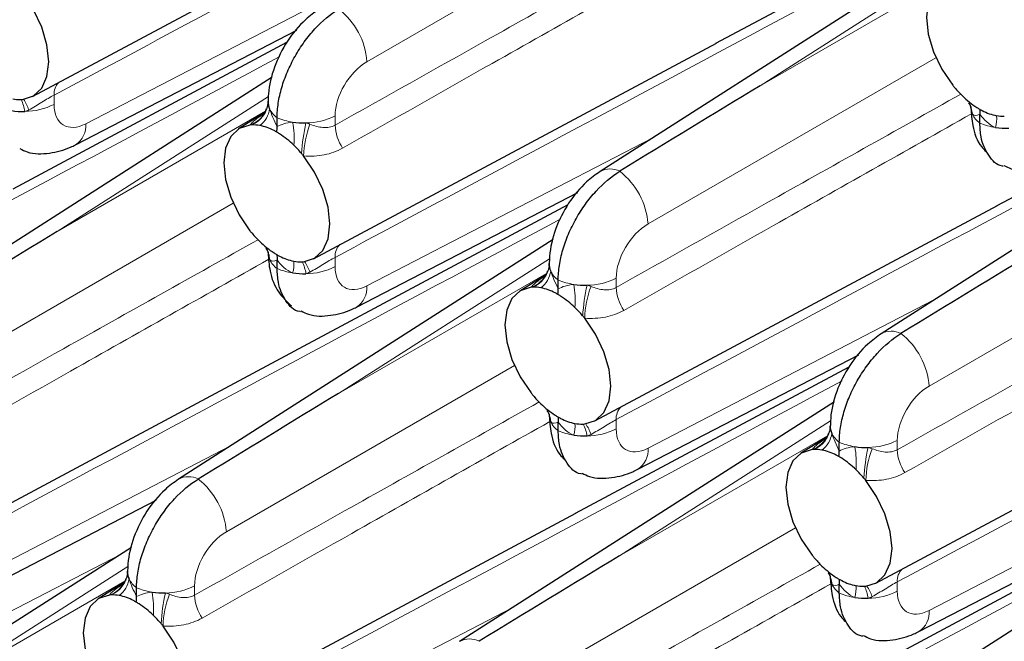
# Paper-space layout 'Blatt4' of a CAD drawing. Header units: millimetres. Extents: x 5 to 418, y 2 to 292.
# Tile 59 of 77: x 248 to 264, y 161 to 171. Entities that reach past the tile are written whole.
import ezdxf

# ---------------------------------------------------------------- set-up
doc = ezdxf.new("R2010")
doc.units = ezdxf.units.MM

psp = doc.layouts.new('Blatt4')

# ---------------------------------------------------------------- linework, layer by layer
at = {"color": 7, "linetype": 'Continuous', "lineweight": 25}
for p, q in [((248.098, 169.778), (254.81, 173.371)), ((259.488, 170.665), (264.05, 173.106)), ((263.804, 172.522), (257.558, 168.528)), ((248.815, 168.972), (252.501, 170.883)), ((247.776, 168.239), (252.338, 170.681)), ((252.782, 167.074), (259.495, 170.667)), ((264.172, 167.96), (268.734, 170.402)), ((252.093, 170.097), (245.846, 166.103)), ((252.023, 169.661), (252.025, 169.7)), ((268.489, 169.818), (262.242, 165.824)), ((251.971, 169.51), (251.533, 169.239)), ((251.989, 169.544), (252, 169.569)), ((252.174, 169.276), (252.174, 169.422)), ((263.886, 169.335), (263.886, 169.481)), ((253.5, 166.268), (257.186, 168.179)), ((252.461, 165.535), (257.023, 167.977)), ((257.467, 164.37), (264.179, 167.963)), ((256.777, 167.393), (250.531, 163.399)), ((252.174, 166.91), (252.174, 167.056)), ((256.707, 166.957), (256.709, 166.996)), ((256.655, 166.806), (256.217, 166.534)), ((256.674, 166.839), (256.684, 166.865)), ((256.859, 166.571), (256.859, 166.718)), ((245.755, 161.944), (252.468, 165.537)), ((258.184, 163.564), (261.87, 165.474)), ((257.145, 162.831), (261.707, 165.273)), ((262.152, 161.665), (268.864, 165.258)), ((261.462, 164.688), (255.215, 160.694)), ((256.859, 164.205), (256.859, 164.352)), ((261.392, 164.252), (261.394, 164.291)), ((261.34, 164.102), (260.902, 163.83)), ((261.358, 164.135), (261.369, 164.16)), ((261.544, 163.867), (261.544, 164.014)), ((246.473, 161.138), (250.159, 163.049)), ((250.44, 159.24), (257.152, 162.833)), ((262.869, 160.859), (266.555, 162.77)), ((261.83, 160.126), (266.392, 162.568)), ((249.75, 162.263), (243.504, 158.269)), ((266.146, 161.984), (259.9, 157.99)), ((249.68, 161.827), (249.682, 161.866)), ((249.628, 161.677), (249.19, 161.405)), ((249.647, 161.71), (249.658, 161.735)), ((261.544, 161.501), (261.544, 161.648)), ((249.832, 161.442), (249.832, 161.589))]:
    psp.add_line(p, q, dxfattribs=at)
at = {"color": 7, "linetype": 'Continuous', "lineweight": 18}
for p, q in [((258.471, 173.128), (253.671, 170.357)), ((263.74, 172.204), (260.222, 169.955)), ((260.222, 169.955), (263.691, 171.957)), ((248.986, 169.324), (253.752, 171.794)), ((263.155, 170.424), (258.356, 167.653)), ((248.456, 169.801), (248.456, 169.646)), ((252.029, 169.779), (248.511, 167.529)), ((248.511, 167.529), (251.979, 169.532)), ((253.141, 169.455), (253.141, 169.3)), ((253.671, 166.62), (258.436, 169.09)), ((251.444, 167.998), (246.644, 165.228)), ((267.84, 167.719), (263.04, 164.948)), ((253.141, 167.096), (253.141, 166.942)), ((256.713, 167.074), (253.195, 164.825)), ((253.195, 164.825), (256.664, 166.828)), ((257.826, 166.75), (257.826, 166.596)), ((258.356, 163.915), (263.121, 166.386)), ((256.128, 165.294), (251.329, 162.523)), ((257.826, 164.392), (257.826, 164.237)), ((261.398, 164.37), (257.88, 162.121)), ((257.88, 162.121), (261.349, 164.123)), ((246.644, 161.49), (251.41, 163.961)), ((262.51, 164.046), (262.51, 163.891)), ((263.04, 161.211), (267.806, 163.681)), ((260.813, 162.59), (256.013, 159.819)), ((238.689, 156.509), (249.584, 162.156)), ((249.686, 161.945), (246.168, 159.696)), ((246.168, 159.696), (249.637, 161.698)), ((262.51, 161.688), (262.51, 161.533)), ((250.799, 161.621), (250.799, 161.466)), ((251.329, 158.786), (256.094, 161.256))]:
    psp.add_line(p, q, dxfattribs=at)
at = {"color": 7, "linetype": 'Continuous', "lineweight": 25, "flags": 128}
for points in [[(263.434, 171.727), (263.253, 171.669), (263.114, 171.538), (263.026, 171.344), (262.997, 171.098), (263.026, 170.819), (263.114, 170.523), (263.253, 170.232), (263.434, 169.965)], [(247.931, 169.729), (248.112, 169.787), (248.251, 169.917), (248.339, 170.112), (248.368, 170.357), (248.339, 170.637), (248.251, 170.932), (248.112, 171.223), (247.931, 171.49)], [(251.722, 169.302), (251.541, 169.244), (251.402, 169.113), (251.315, 168.919), (251.285, 168.673), (251.315, 168.393), (251.402, 168.098), (251.541, 167.807), (251.722, 167.54)], [(252.616, 167.024), (252.797, 167.082), (252.936, 167.213), (253.023, 167.407), (253.053, 167.653), (253.023, 167.933), (252.936, 168.228), (252.797, 168.519), (252.616, 168.786)], [(256.407, 166.597), (256.226, 166.539), (256.087, 166.409), (256, 166.214), (255.97, 165.969), (256, 165.689), (256.087, 165.394), (256.226, 165.103), (256.407, 164.836)], [(257.3, 164.32), (257.482, 164.378), (257.621, 164.508), (257.708, 164.703), (257.738, 164.948), (257.708, 165.228), (257.621, 165.523), (257.482, 165.814), (257.3, 166.081)], [(261.092, 163.893), (260.91, 163.835), (260.771, 163.705), (260.684, 163.51), (260.654, 163.265), (260.684, 162.985), (260.771, 162.689), (260.91, 162.398), (261.092, 162.131)], [(261.985, 161.616), (262.166, 161.673), (262.305, 161.804), (262.392, 161.999), (262.422, 162.244), (262.392, 162.524), (262.305, 162.819), (262.166, 163.11), (261.985, 163.377)], [(249.38, 161.468), (249.199, 161.41), (249.06, 161.279), (248.973, 161.085), (248.943, 160.839), (248.973, 160.56), (249.06, 160.264), (249.199, 159.973), (249.38, 159.706)], [(250.274, 159.19), (250.455, 159.248), (250.594, 159.379), (250.681, 159.573), (250.711, 159.819), (250.681, 160.099), (250.594, 160.394), (250.455, 160.685), (250.274, 160.952)]]:
    psp.add_lwpolyline(points, dxfattribs=at)
at = {"color": 7, "linetype": 'Continuous', "lineweight": 18}
for centre, radius, start, end in [((252.448, 170.267), 1.227, 4.2332, 52.1419), ((248.719, 169.823), 0.263, 133.7812, 184.8368), ((247.325, 169.435), 0.652, 8.1613, 26.6053), ((247.221, 169.26), 0.867, 19.8328, 32.8736), ((263.367, 169.467), 0.393, 2.5162, 31.8572), ((247.964, 170.609), 1.081, 270.327, 297.0843), ((251.568, 169.74), 0.464, 289.3953, 335.0399), ((251.579, 169.714), 0.446, 293.3464, 353.2375), ((251.642, 169.625), 0.411, 306.2804, 352.5886), ((252.414, 169.751), 0.407, 206.1665, 233.8727), ((252.585, 170.392), 1.053, 247.0411, 261.6921), ((250.964, 169.079), 1.494, 355.6371, 10.4642), ((252.649, 170.417), 1.081, 270.3269, 297.0845), ((264.126, 169.663), 0.407, 206.1667, 233.8724), ((263.656, 169.412), 0.511, 342.9333, 5.0686), ((248.604, 169.293), 0.384, 303.4371, 4.6986), ((255.801, 168.626), 3.225, 167.2826, 176.4277), ((254.237, 168.739), 1.621, 159.1823, 178.3644), ((253.907, 169.337), 0.767, 182.8056, 213.276), ((264.297, 170.304), 1.053, 247.041, 261.6922), ((257.724, 168.221), 0.349, 62.4701, 118.417), ((257.132, 167.562), 1.227, 4.2331, 52.1419), ((251.656, 167.042), 0.394, 2.5174, 31.8561), ((253.403, 167.119), 0.263, 133.7802, 184.8375), ((252.414, 167.238), 0.407, 206.1665, 233.8727), ((252.585, 167.879), 1.053, 247.0411, 261.6921), ((251.944, 166.987), 0.511, 342.9335, 5.0684), ((252.009, 166.731), 0.652, 8.1615, 26.6054), ((251.905, 166.556), 0.867, 19.8328, 32.8738), ((252.649, 167.904), 1.081, 270.3269, 297.0845), ((256.264, 167.009), 0.446, 293.3465, 353.2373), ((256.253, 167.035), 0.464, 289.3951, 335.0399), ((256.326, 166.92), 0.411, 306.2802, 352.5888), ((257.099, 167.047), 0.407, 206.1667, 233.8724), ((257.333, 167.713), 1.081, 270.3271, 297.0844), ((253.288, 166.588), 0.384, 303.4365, 4.6991), ((257.27, 167.688), 1.053, 247.041, 261.6922), ((255.649, 166.375), 1.494, 355.6369, 10.4644), ((260.486, 165.922), 3.225, 167.2825, 176.4278), ((258.921, 166.035), 1.621, 159.1821, 178.3645), ((258.592, 166.633), 0.767, 182.8057, 213.276), ((262.408, 165.517), 0.349, 62.4702, 118.417), ((261.817, 164.858), 1.227, 4.2331, 52.1419), ((258.088, 164.414), 0.263, 133.7801, 184.8374), ((256.34, 164.337), 0.394, 2.5172, 31.8563), ((257.099, 164.534), 0.407, 206.1667, 233.8724), ((256.629, 164.283), 0.511, 342.9328, 5.069), ((256.694, 164.026), 0.652, 8.1593, 26.6077), ((256.59, 163.851), 0.867, 19.8324, 32.8743), ((257.27, 165.175), 1.053, 247.041, 261.6922), ((257.333, 165.2), 1.081, 270.3271, 297.0844), ((260.937, 164.331), 0.464, 289.3951, 335.0399), ((260.948, 164.305), 0.446, 293.3465, 353.2373), ((261.011, 164.216), 0.411, 306.2801, 352.5889), ((261.784, 164.343), 0.407, 206.1667, 233.8724), ((261.954, 164.983), 1.053, 247.041, 261.6922), ((260.333, 163.67), 1.494, 355.6368, 10.4645), ((262.018, 165.009), 1.081, 270.3271, 297.0844), ((257.973, 163.884), 0.384, 303.4363, 4.6993), ((265.17, 163.217), 3.225, 167.2825, 176.4278), ((263.606, 163.331), 1.621, 159.1821, 178.3645), ((263.276, 163.929), 0.767, 182.8057, 213.276), ((250.697, 163.092), 0.349, 62.4687, 118.4163), ((250.105, 162.433), 1.227, 4.2326, 52.1425), ((249.237, 161.88), 0.446, 293.3444, 353.2394), ((261.025, 161.633), 0.394, 2.5172, 31.8562), ((262.773, 161.71), 0.263, 133.7801, 184.8374), ((249.226, 161.906), 0.465, 289.3975, 335.0376), ((249.299, 161.791), 0.411, 306.2814, 352.5876), ((250.072, 161.917), 0.407, 206.1666, 233.8725), ((261.784, 161.83), 0.407, 206.1667, 233.8724), ((250.243, 162.558), 1.053, 247.0411, 261.6921), ((248.622, 161.245), 1.494, 355.6367, 10.4646), ((253.459, 160.792), 3.225, 167.2825, 176.4275), ((251.894, 160.906), 1.621, 159.1814, 178.3651), ((250.306, 162.583), 1.081, 270.3271, 297.0844), ((261.954, 162.47), 1.053, 247.041, 261.6922), ((261.313, 161.579), 0.511, 342.9327, 5.0692), ((261.379, 161.322), 0.652, 8.1617, 26.6053), ((261.275, 161.147), 0.867, 19.8318, 32.8749), ((262.018, 162.496), 1.081, 270.3271, 297.0844), ((251.565, 161.504), 0.767, 182.8055, 213.2761), ((262.658, 161.18), 0.384, 303.4363, 4.6993), ((255.381, 160.387), 0.349, 62.4688, 118.4162)]:
    psp.add_arc(centre, radius, start, end, dxfattribs=at)
at = {"color": 7, "linetype": 'Continuous', "lineweight": 25}
for centre, radius, start, end in [((264.992, 171.208), 1.993, 218.5681, 220.1012), ((264.903, 171.13), 1.874, 220.0477, 225.8205), ((247.881, 170.326), 0.599, 259.2603, 271.6173), ((247.88, 170.245), 0.519, 271.8864, 275.6272), ((252.286, 169.683), 0.262, 176.3394, 205.1683), ((264.657, 170.869), 1.516, 225.5955, 237.1585), ((247.94, 170.805), 1.278, 261.3874, 271.3694), ((263.998, 169.595), 0.262, 176.3395, 205.1679), ((264.333, 170.308), 0.867, 242.0209, 258.8254), ((252.624, 170.614), 1.278, 261.3875, 271.3693), ((264.277, 170.047), 0.599, 259.2648, 271.618), ((251.773, 168.792), 0.513, 91.8538, 95.642), ((251.773, 168.705), 0.599, 79.2613, 91.6213), ((251.717, 168.444), 0.866, 62.0169, 78.8294), ((264.336, 170.526), 1.278, 261.3874, 271.3692), ((251.393, 167.883), 1.515, 45.5928, 57.1612), ((251.148, 167.622), 1.873, 40.046, 45.8222), ((251.053, 167.539), 1.999, 38.5747, 40.1032), ((253.306, 168.803), 2.026, 218.5802, 220.0888), ((253.191, 168.705), 1.874, 220.0481, 225.8227), ((252.945, 168.443), 1.515, 225.5927, 237.1612), ((252.286, 167.17), 0.262, 176.3394, 205.1683), ((252.621, 167.882), 0.866, 242.017, 258.8293), ((252.565, 167.621), 0.599, 259.2605, 271.617), ((252.565, 167.541), 0.519, 271.8888, 275.6262), ((256.971, 166.979), 0.262, 176.3397, 205.1679), ((252.624, 168.101), 1.278, 261.3875, 271.3693), ((256.457, 166.087), 0.513, 91.8542, 95.6406), ((256.458, 166.001), 0.599, 79.2612, 91.6216), ((256.402, 165.739), 0.866, 62.0169, 78.8294), ((257.309, 167.91), 1.278, 261.3874, 271.3692), ((256.078, 165.178), 1.515, 45.5928, 57.1612), ((255.832, 164.917), 1.873, 40.046, 45.8222), ((255.737, 164.834), 2, 38.5748, 40.1028), ((257.991, 166.1), 2.027, 218.5808, 220.0886), ((257.875, 166), 1.874, 220.048, 225.8227), ((257.63, 165.739), 1.515, 225.5928, 237.1613), ((256.971, 164.466), 0.262, 176.3397, 205.1679), ((257.306, 165.178), 0.866, 242.0169, 258.8294), ((257.25, 164.917), 0.599, 259.2605, 271.6169), ((257.249, 164.837), 0.52, 271.8897, 275.6259), ((261.655, 164.274), 0.262, 176.3398, 205.1677), ((257.309, 165.397), 1.278, 261.3874, 271.3692), ((261.994, 165.205), 1.278, 261.3874, 271.3693), ((261.142, 163.383), 0.513, 91.8546, 95.6406), ((261.142, 163.296), 0.599, 79.2612, 91.6215), ((261.086, 163.035), 0.866, 62.0169, 78.8294), ((260.762, 162.474), 1.515, 45.5928, 57.1613), ((260.517, 162.213), 1.873, 40.046, 45.8222), ((260.422, 162.13), 2, 38.5748, 40.1029), ((262.676, 163.396), 2.027, 218.5808, 220.0885), ((262.56, 163.296), 1.874, 220.048, 225.8227), ((249.944, 161.849), 0.262, 176.3394, 205.1683), ((262.314, 163.034), 1.515, 225.5928, 237.1612), ((261.655, 161.762), 0.262, 176.3398, 205.1677), ((261.99, 162.473), 0.866, 242.0169, 258.8294), ((249.43, 160.959), 0.511, 91.8594, 95.657), ((249.431, 160.871), 0.599, 79.2606, 91.6167), ((250.282, 162.78), 1.278, 261.3875, 271.3691), ((261.934, 162.213), 0.599, 259.2605, 271.6169), ((261.934, 162.133), 0.52, 271.8894, 275.626), ((249.375, 160.61), 0.866, 62.017, 78.8294), ((249.051, 160.049), 1.515, 45.5928, 57.1613), ((261.994, 162.692), 1.278, 261.3874, 271.3693), ((248.805, 159.787), 1.874, 40.0479, 45.8228), ((248.716, 159.71), 1.992, 38.5678, 40.1017)]:
    psp.add_arc(centre, radius, start, end, dxfattribs=at)
at = {"color": 7, "linetype": 'Continuous', "lineweight": 18}
for centre, start_param, end_param in [((253.685, 169.753), 0.825291, 2.369907), ((249.001, 169.944), 2.369907, 3.914523), ((258.37, 167.048), 0.825291, 2.369907), ((253.685, 167.24), 2.369907, 3.914523), ((263.054, 164.344), 0.825291, 2.369907), ((258.37, 164.535), 2.369907, 3.914523), ((251.343, 161.919), 0.825291, 2.369907), ((263.054, 161.831), 2.369907, 3.914523)]:
    psp.add_ellipse(centre, major_axis=(0.39, 0.641), ratio=0.592292, start_param=start_param, end_param=end_param, dxfattribs=at)
at = {"color": 7, "linetype": 'Continuous', "lineweight": 25}
for centre in [(260.236, 169.35), (248.525, 166.925), (264.921, 166.646), (253.209, 164.221), (257.894, 161.517)]:
    psp.add_ellipse(centre, major_axis=(20.258, 12.315), ratio=0.022083, start_param=1.558058, end_param=1.673678, dxfattribs=at)
at = {"color": 7, "linetype": 'Continuous', "lineweight": 18}
for points, knots in [([(259.247, 175.574), (256.484, 174.094), (252.887, 172.168), (249.29, 170.246), (248.456, 169.801)], [0, 0, 0, 0, 0.768249, 1, 1, 1, 1]), ([(263.931, 172.87), (261.168, 171.39), (257.571, 169.463), (253.975, 167.542), (253.141, 167.096)], [0, 0, 0, 0, 0.768249, 1, 1, 1, 1]), ([(253.141, 169.3), (253.975, 169.768), (255.889, 170.843), (257.803, 171.915), (258.884, 172.52)], [0, 0, 0, 0, 0.435452, 1, 1, 1, 1]), ([(259.062, 172.194), (257.962, 171.573), (256.029, 170.483), (254.097, 169.388), (253.266, 168.917)], [0, 0, 0, 0, 0.569523, 1, 1, 1, 1]), ([(252.22, 170.445), (249.457, 168.965), (245.86, 167.038), (242.263, 165.117), (241.43, 164.671)], [0, 0, 0, 0, 0.768249, 1, 1, 1, 1]), ([(268.616, 170.166), (265.853, 168.686), (262.256, 166.759), (258.659, 164.837), (257.826, 164.392)], [0, 0, 0, 0, 0.768249, 1, 1, 1, 1]), ([(248.456, 169.801), (248.426, 169.785), (248.393, 169.766), (248.325, 169.726), (248.289, 169.703), (248.182, 169.637), (248.11, 169.593), (248.036, 169.554)], [0, 0, 0, 0, 0.25, 0.25, 0.5, 0.5, 1, 1, 1, 1]), ([(257.826, 166.596), (258.659, 167.064), (260.573, 168.138), (262.488, 169.211), (263.568, 169.816)], [0, 0, 0, 0, 0.435452, 1, 1, 1, 1]), ([(251.722, 169.302), (251.728, 169.309), (251.766, 169.354), (251.833, 169.41), (251.93, 169.472), (251.954, 169.488)], [0, 0, 0, 0, 0.11985, 0.776492, 1, 1, 1, 1]), ([(263.747, 169.49), (262.646, 168.869), (260.713, 167.778), (258.782, 166.683), (257.95, 166.212)], [0, 0, 0, 0, 0.569523, 1, 1, 1, 1]), ([(252.721, 169.316), (252.794, 169.288), (252.866, 169.267), (253.009, 169.254), (253.079, 169.265), (253.141, 169.3)], [0, 0, 0, 0, 0.5, 0.5, 1, 1, 1, 1]), ([(253.266, 168.917), (253.172, 168.863), (253.07, 168.827), (252.851, 168.785), (252.736, 168.779), (252.616, 168.786)], [0, 0, 0, 0, 0.5, 0.5, 1, 1, 1, 1]), ([(256.904, 167.74), (254.141, 166.26), (250.544, 164.334), (246.948, 162.412), (246.114, 161.967)], [0, 0, 0, 0, 0.768249, 1, 1, 1, 1]), ([(246.114, 164.17), (246.948, 164.638), (248.862, 165.713), (250.776, 166.785), (251.857, 167.391)], [0, 0, 0, 0, 0.435452, 1, 1, 1, 1]), ([(273.301, 167.461), (270.537, 165.981), (266.94, 164.055), (263.344, 162.133), (262.51, 161.688)], [0, 0, 0, 0, 0.768249, 1, 1, 1, 1]), ([(252.036, 167.065), (250.935, 166.444), (249.002, 165.353), (247.07, 164.258), (246.239, 163.787)], [0, 0, 0, 0, 0.569523, 1, 1, 1, 1]), ([(253.141, 167.096), (253.11, 167.08), (253.078, 167.062), (253.009, 167.021), (252.973, 166.999), (252.866, 166.933), (252.794, 166.889), (252.721, 166.85)], [0, 0, 0, 0, 0.25, 0.25, 0.5, 0.5, 1, 1, 1, 1]), ([(262.51, 163.891), (263.344, 164.359), (265.258, 165.434), (267.172, 166.506), (268.253, 167.112)], [0, 0, 0, 0, 0.435452, 1, 1, 1, 1]), ([(256.407, 166.597), (256.413, 166.604), (256.451, 166.649), (256.518, 166.706), (256.614, 166.768), (256.639, 166.783)], [0, 0, 0, 0, 0.119849, 0.776492, 1, 1, 1, 1]), ([(268.432, 166.786), (267.331, 166.165), (265.398, 165.074), (263.466, 163.979), (262.635, 163.508)], [0, 0, 0, 0, 0.569523, 1, 1, 1, 1]), ([(257.406, 166.611), (257.479, 166.583), (257.551, 166.562), (257.693, 166.55), (257.764, 166.56), (257.826, 166.596)], [0, 0, 0, 0, 0.5, 0.5, 1, 1, 1, 1]), ([(257.95, 166.212), (257.857, 166.159), (257.755, 166.123), (257.536, 166.081), (257.42, 166.075), (257.3, 166.081)], [0, 0, 0, 0, 0.5, 0.5, 1, 1, 1, 1]), ([(261.589, 165.036), (258.826, 163.556), (255.229, 161.63), (251.632, 159.708), (250.799, 159.263)], [0, 0, 0, 0, 0.768249, 1, 1, 1, 1]), ([(250.799, 161.466), (251.632, 161.934), (253.546, 163.009), (255.461, 164.081), (256.541, 164.686)], [0, 0, 0, 0, 0.435452, 1, 1, 1, 1]), ([(256.72, 164.36), (255.619, 163.739), (253.686, 162.649), (251.755, 161.554), (250.924, 161.083)], [0, 0, 0, 0, 0.569523, 1, 1, 1, 1]), ([(257.826, 164.392), (257.795, 164.376), (257.762, 164.357), (257.694, 164.317), (257.658, 164.295), (257.551, 164.229), (257.479, 164.185), (257.406, 164.146)], [0, 0, 0, 0, 0.25, 0.25, 0.5, 0.5, 1, 1, 1, 1]), ([(261.092, 163.893), (261.097, 163.9), (261.136, 163.945), (261.202, 164.001), (261.299, 164.063), (261.323, 164.079)], [0, 0, 0, 0, 0.11985, 0.776492, 1, 1, 1, 1]), ([(262.09, 163.907), (262.163, 163.879), (262.235, 163.858), (262.378, 163.846), (262.448, 163.856), (262.51, 163.891)], [0, 0, 0, 0, 0.5, 0.5, 1, 1, 1, 1]), ([(262.635, 163.508), (262.541, 163.455), (262.439, 163.419), (262.22, 163.376), (262.105, 163.371), (261.985, 163.377)], [0, 0, 0, 0, 0.5, 0.5, 1, 1, 1, 1]), ([(266.274, 162.332), (263.51, 160.852), (259.914, 158.925), (256.317, 157.004), (255.483, 156.558)], [0, 0, 0, 0, 0.768249, 1, 1, 1, 1]), ([(255.483, 158.762), (256.317, 159.23), (258.231, 160.304), (260.145, 161.377), (261.226, 161.982)], [0, 0, 0, 0, 0.435452, 1, 1, 1, 1]), ([(249.38, 161.468), (249.386, 161.475), (249.424, 161.52), (249.491, 161.576), (249.587, 161.638), (249.612, 161.654)], [0, 0, 0, 0, 0.11985, 0.776491, 1, 1, 1, 1]), ([(261.405, 161.656), (260.304, 161.035), (258.371, 159.944), (256.44, 158.85), (255.608, 158.378)], [0, 0, 0, 0, 0.569523, 1, 1, 1, 1]), ([(262.51, 161.688), (262.479, 161.672), (262.447, 161.653), (262.378, 161.612), (262.342, 161.59), (262.235, 161.524), (262.163, 161.48), (262.09, 161.441)], [0, 0, 0, 0, 0.25, 0.25, 0.5, 0.5, 1, 1, 1, 1]), ([(250.379, 161.482), (250.452, 161.454), (250.524, 161.433), (250.667, 161.42), (250.737, 161.431), (250.799, 161.466)], [0, 0, 0, 0, 0.5, 0.5, 1, 1, 1, 1]), ([(250.924, 161.083), (250.83, 161.03), (250.728, 160.993), (250.509, 160.951), (250.393, 160.945), (250.274, 160.952)], [0, 0, 0, 0, 0.5, 0.5, 1, 1, 1, 1])]:
    psp.add_open_spline(points, degree=3, knots=knots, dxfattribs=at)
at = {"color": 7, "linetype": 'Continuous', "lineweight": 25}
for points, knots in [([(252.873, 171.232), (252.796, 171.177), (252.598, 171.034), (252.331, 170.708), (252.115, 170.277), (252.031, 169.923), (252.025, 169.729), (252.024, 169.682)], [0, 0, 0, 0, 0.159014, 0.411872, 0.670951, 0.921522, 1, 1, 1, 1]), ([(252.174, 169.422), (252.174, 169.502), (252.181, 169.583), (252.207, 169.751), (252.226, 169.839), (252.277, 170.014), (252.309, 170.101), (252.383, 170.274), (252.426, 170.362), (252.52, 170.528), (252.571, 170.609), (252.683, 170.763), (252.743, 170.836), (252.928, 171.038), (253.064, 171.151), (253.2, 171.235)], [0, 0, 0, 0, 0.125, 0.125, 0.25, 0.25, 0.375, 0.375, 0.5, 0.5, 0.625, 0.625, 0.75, 0.75, 1, 1, 1, 1]), ([(252.024, 169.678), (252.023, 169.663), (252.021, 169.626), (251.999, 169.575), (251.987, 169.545)], [0, 0, 0, 0, 0.416034, 1, 1, 1, 1]), ([(263.698, 169.673), (263.706, 169.663), (263.729, 169.631), (263.735, 169.589), (263.735, 169.591), (263.735, 169.592)], [0, 0, 0, 0, 0.244883, 0.778691, 1, 1, 1, 1]), ([(251.991, 169.571), (251.986, 169.551), (251.974, 169.501), (251.941, 169.471), (251.943, 169.473), (251.944, 169.473)], [0, 0, 0, 0, 0.298913, 0.777564, 1, 1, 1, 1]), ([(263.736, 169.595), (263.743, 169.494), (263.759, 169.267), (263.846, 169.004), (263.963, 168.886), (263.989, 168.859)], [0, 0, 0, 0, 0.380261, 0.859565, 1, 1, 1, 1]), ([(264.276, 168.616), (264.272, 168.617), (264.165, 168.626), (264.022, 168.788), (263.9, 169.045), (263.89, 169.256), (263.886, 169.335)], [0, 0, 0, 0, 0.016726, 0.396809, 0.77696, 1, 1, 1, 1]), ([(247.888, 168.908), (247.929, 168.888), (248.08, 168.812), (248.383, 168.822), (248.649, 168.89), (248.787, 168.959), (248.815, 168.972)], [0, 0, 0, 0, 0.140061, 0.524208, 0.903459, 1, 1, 1, 1]), ([(264.284, 168.629), (264.325, 168.609), (264.476, 168.532), (264.779, 168.543), (265.045, 168.611), (265.183, 168.679), (265.211, 168.693)], [0, 0, 0, 0, 0.140061, 0.52421, 0.90346, 1, 1, 1, 1]), ([(257.558, 168.528), (257.481, 168.473), (257.283, 168.33), (257.016, 168.004), (256.8, 167.573), (256.716, 167.219), (256.71, 167.025), (256.709, 166.978)], [0, 0, 0, 0, 0.159014, 0.411872, 0.670951, 0.921522, 1, 1, 1, 1]), ([(256.859, 166.718), (256.859, 166.797), (256.866, 166.879), (256.891, 167.047), (256.911, 167.134), (256.962, 167.309), (256.993, 167.396), (257.067, 167.57), (257.11, 167.657), (257.205, 167.824), (257.256, 167.904), (257.368, 168.058), (257.428, 168.132), (257.613, 168.333), (257.748, 168.447), (257.885, 168.531)], [0, 0, 0, 0, 0.125, 0.125, 0.25, 0.25, 0.375, 0.375, 0.5, 0.5, 0.625, 0.625, 0.75, 0.75, 1, 1, 1, 1]), ([(251.987, 167.248), (251.994, 167.238), (252.018, 167.206), (252.024, 167.164), (252.024, 167.166), (252.024, 167.167)], [0, 0, 0, 0, 0.244909, 0.778692, 1, 1, 1, 1]), ([(252.024, 167.17), (252.031, 167.069), (252.045, 166.84), (252.167, 166.52), (252.337, 166.359), (252.414, 166.286)], [0, 0, 0, 0, 0.303836, 0.686795, 1, 1, 1, 1]), ([(252.565, 166.191), (252.56, 166.192), (252.453, 166.201), (252.31, 166.362), (252.189, 166.62), (252.178, 166.831), (252.174, 166.91)], [0, 0, 0, 0, 0.016726, 0.396809, 0.77696, 1, 1, 1, 1]), ([(256.708, 166.974), (256.707, 166.958), (256.705, 166.921), (256.684, 166.87), (256.671, 166.841)], [0, 0, 0, 0, 0.416034, 1, 1, 1, 1]), ([(256.676, 166.867), (256.671, 166.847), (256.658, 166.796), (256.625, 166.766), (256.628, 166.768), (256.628, 166.769)], [0, 0, 0, 0, 0.298912, 0.777564, 1, 1, 1, 1]), ([(252.573, 166.204), (252.613, 166.184), (252.765, 166.107), (253.068, 166.118), (253.334, 166.186), (253.472, 166.254), (253.5, 166.268)], [0, 0, 0, 0, 0.140061, 0.524208, 0.90346, 1, 1, 1, 1]), ([(262.242, 165.824), (262.166, 165.768), (261.967, 165.625), (261.701, 165.299), (261.484, 164.868), (261.4, 164.515), (261.395, 164.32), (261.393, 164.274)], [0, 0, 0, 0, 0.159014, 0.411872, 0.670951, 0.921522, 1, 1, 1, 1]), ([(261.544, 164.014), (261.544, 164.093), (261.55, 164.174), (261.576, 164.342), (261.595, 164.43), (261.647, 164.605), (261.678, 164.692), (261.752, 164.866), (261.795, 164.953), (261.889, 165.12), (261.941, 165.2), (262.052, 165.354), (262.112, 165.427), (262.298, 165.629), (262.433, 165.743), (262.57, 165.826)], [0, 0, 0, 0, 0.125, 0.125, 0.25, 0.25, 0.375, 0.375, 0.5, 0.5, 0.625, 0.625, 0.75, 0.75, 1, 1, 1, 1]), ([(256.672, 164.543), (256.679, 164.533), (256.702, 164.502), (256.708, 164.46), (256.708, 164.462), (256.708, 164.463)], [0, 0, 0, 0, 0.244908, 0.778692, 1, 1, 1, 1]), ([(256.709, 164.465), (256.716, 164.365), (256.732, 164.138), (256.819, 163.874), (256.936, 163.756), (256.962, 163.73)], [0, 0, 0, 0, 0.380256, 0.859536, 1, 1, 1, 1]), ([(261.393, 164.269), (261.392, 164.254), (261.39, 164.217), (261.368, 164.166), (261.356, 164.136)], [0, 0, 0, 0, 0.416034, 1, 1, 1, 1]), ([(257.249, 163.487), (257.245, 163.487), (257.138, 163.497), (256.995, 163.658), (256.873, 163.915), (256.863, 164.127), (256.859, 164.205)], [0, 0, 0, 0, 0.016726, 0.396809, 0.77696, 1, 1, 1, 1]), ([(261.36, 164.162), (261.355, 164.143), (261.343, 164.092), (261.31, 164.062), (261.312, 164.064), (261.313, 164.064)], [0, 0, 0, 0, 0.2989115, 0.7775637, 1, 1, 1, 1]), ([(257.257, 163.5), (257.298, 163.479), (257.449, 163.403), (257.752, 163.413), (258.019, 163.482), (258.156, 163.55), (258.184, 163.564)], [0, 0, 0, 0, 0.140062, 0.524208, 0.903459, 1, 1, 1, 1]), ([(250.531, 163.399), (250.454, 163.343), (250.256, 163.2), (249.989, 162.874), (249.773, 162.443), (249.689, 162.089), (249.683, 161.895), (249.682, 161.849)], [0, 0, 0, 0, 0.1590131, 0.4118731, 0.670948, 0.9215183, 1, 1, 1, 1]), ([(249.832, 161.589), (249.832, 161.668), (249.839, 161.749), (249.864, 161.917), (249.884, 162.005), (249.935, 162.18), (249.966, 162.267), (250.04, 162.441), (250.083, 162.528), (250.178, 162.694), (250.229, 162.775), (250.341, 162.929), (250.401, 163.002), (250.586, 163.204), (250.721, 163.318), (250.858, 163.401)], [0, 0, 0, 0, 0.125, 0.125, 0.25, 0.25, 0.375, 0.375, 0.5, 0.5, 0.625, 0.625, 0.75, 0.75, 1, 1, 1, 1]), ([(249.682, 161.844), (249.681, 161.829), (249.678, 161.792), (249.657, 161.741), (249.645, 161.711)], [0, 0, 0, 0, 0.4160182, 1, 1, 1, 1]), ([(261.356, 161.839), (261.364, 161.829), (261.387, 161.797), (261.393, 161.755), (261.393, 161.758), (261.393, 161.758)], [0, 0, 0, 0, 0.244908, 0.778692, 1, 1, 1, 1]), ([(249.649, 161.737), (249.644, 161.717), (249.632, 161.667), (249.598, 161.637), (249.601, 161.639), (249.601, 161.639)], [0, 0, 0, 0, 0.298933, 0.777581, 1, 1, 1, 1]), ([(261.393, 161.761), (261.4, 161.66), (261.417, 161.433), (261.504, 161.17), (261.62, 161.052), (261.647, 161.025)], [0, 0, 0, 0, 0.380256, 0.859536, 1, 1, 1, 1]), ([(261.934, 160.783), (261.93, 160.783), (261.822, 160.793), (261.68, 160.954), (261.558, 161.211), (261.547, 161.423), (261.544, 161.501)], [0, 0, 0, 0, 0.016726, 0.396809, 0.77696, 1, 1, 1, 1]), ([(261.942, 160.795), (261.982, 160.775), (262.134, 160.698), (262.437, 160.709), (262.703, 160.777), (262.841, 160.846), (262.869, 160.859)], [0, 0, 0, 0, 0.140062, 0.524208, 0.903459, 1, 1, 1, 1])]:
    psp.add_open_spline(points, degree=3, knots=knots, dxfattribs=at)
at = {"color": 7, "linetype": 'Continuous', "lineweight": 18}
for points in [[(248.036, 169.554), (248.015, 169.543), (247.993, 169.534), (247.97, 169.528)], [(252.049, 169.572), (252.078, 169.483), (252.124, 169.379), (252.174, 169.276)], [(252.174, 169.276), (252.241, 169.311), (252.325, 169.34), (252.433, 169.35)], [(263.886, 169.481), (263.836, 169.455), (263.789, 169.448), (263.761, 169.484)], [(264.144, 169.262), (264.037, 169.305), (263.953, 169.388), (263.886, 169.481)], [(252.655, 169.336), (252.678, 169.331), (252.7, 169.324), (252.721, 169.316)], [(252.174, 167.056), (252.124, 167.03), (252.078, 167.023), (252.049, 167.059)], [(252.433, 166.837), (252.325, 166.88), (252.241, 166.963), (252.174, 167.056)], [(252.721, 166.85), (252.7, 166.839), (252.678, 166.83), (252.655, 166.823)], [(256.734, 166.867), (256.762, 166.779), (256.809, 166.675), (256.859, 166.571)], [(256.859, 166.571), (256.926, 166.607), (257.01, 166.636), (257.118, 166.646)], [(257.339, 166.632), (257.363, 166.626), (257.385, 166.619), (257.406, 166.611)], [(256.859, 164.352), (256.809, 164.326), (256.762, 164.319), (256.734, 164.354)], [(257.118, 164.133), (257.01, 164.176), (256.926, 164.258), (256.859, 164.352)], [(257.406, 164.146), (257.385, 164.134), (257.363, 164.125), (257.339, 164.119)], [(261.418, 164.163), (261.447, 164.075), (261.493, 163.97), (261.544, 163.867)], [(261.544, 163.867), (261.61, 163.903), (261.695, 163.931), (261.802, 163.941)], [(262.024, 163.927), (262.047, 163.922), (262.069, 163.915), (262.09, 163.907)], [(249.707, 161.738), (249.735, 161.649), (249.782, 161.545), (249.832, 161.442)], [(261.544, 161.648), (261.493, 161.621), (261.447, 161.614), (261.418, 161.65)], [(261.802, 161.428), (261.695, 161.471), (261.61, 161.554), (261.544, 161.648)], [(249.832, 161.442), (249.899, 161.478), (249.983, 161.506), (250.091, 161.516)], [(250.313, 161.502), (250.336, 161.497), (250.358, 161.49), (250.379, 161.482)], [(262.09, 161.441), (262.069, 161.43), (262.047, 161.421), (262.024, 161.414)]]:
    psp.add_open_spline(points, degree=3, dxfattribs=at)
at = {"color": 7, "linetype": 'Continuous', "lineweight": 25}
for points in [[(263.835, 169.595), (263.85, 169.586), (263.865, 169.576), (263.881, 169.567)], [(263.881, 169.567), (263.896, 169.559), (263.911, 169.55), (263.926, 169.542)], [(263.881, 169.567), (263.884, 169.54), (263.886, 169.511), (263.886, 169.481)], [(252.169, 169.184), (252.154, 169.192), (252.139, 169.201), (252.123, 169.209)], [(252.169, 169.184), (252.173, 169.215), (252.174, 169.246), (252.174, 169.276)], [(252.215, 169.156), (252.2, 169.166), (252.184, 169.175), (252.169, 169.184)], [(252.123, 167.17), (252.139, 167.16), (252.154, 167.151), (252.169, 167.142)], [(252.169, 167.142), (252.184, 167.133), (252.2, 167.125), (252.215, 167.117)], [(252.169, 167.142), (252.173, 167.115), (252.174, 167.086), (252.174, 167.056)], [(256.854, 166.479), (256.857, 166.511), (256.859, 166.542), (256.859, 166.571)], [(256.854, 166.479), (256.838, 166.488), (256.823, 166.496), (256.808, 166.504)], [(256.899, 166.452), (256.884, 166.461), (256.869, 166.47), (256.854, 166.479)], [(256.808, 164.466), (256.823, 164.456), (256.838, 164.447), (256.854, 164.438)], [(256.854, 164.438), (256.869, 164.429), (256.884, 164.421), (256.899, 164.413)], [(256.854, 164.438), (256.857, 164.41), (256.859, 164.382), (256.859, 164.352)], [(261.538, 163.775), (261.523, 163.784), (261.508, 163.792), (261.493, 163.8)], [(261.538, 163.775), (261.542, 163.806), (261.544, 163.837), (261.544, 163.867)], [(261.584, 163.747), (261.569, 163.757), (261.554, 163.766), (261.538, 163.775)], [(261.493, 161.761), (261.508, 161.752), (261.523, 161.742), (261.538, 161.734)], [(261.538, 161.734), (261.554, 161.725), (261.569, 161.716), (261.584, 161.709)], [(261.538, 161.734), (261.542, 161.706), (261.544, 161.677), (261.544, 161.648)], [(249.827, 161.35), (249.812, 161.359), (249.796, 161.367), (249.781, 161.375)], [(249.827, 161.35), (249.83, 161.381), (249.832, 161.412), (249.832, 161.442)], [(249.873, 161.322), (249.857, 161.332), (249.842, 161.341), (249.827, 161.35)]]:
    psp.add_open_spline(points, degree=3, dxfattribs=at)

doc.saveas('drawing.dxf')
